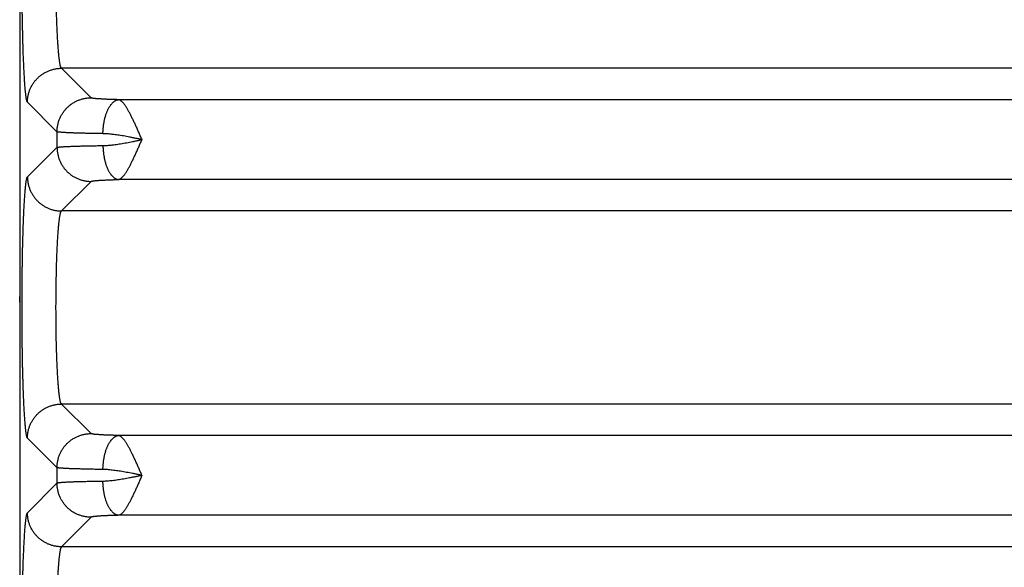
# Model space of a CAD drawing. Header units: inches. Extents: x 0 to 34, y 0 to 22.
# Tile 18 of 152: x 3.953 to 5.111, y 8.863 to 9.507. Entities that reach past the tile are written whole.
import ezdxf

# ---------------------------------------------------------------- set-up
doc = ezdxf.new("R2010")
doc.units = ezdxf.units.IN
doc.header["$LTSCALE"] = 1.87
doc.header["$MEASUREMENT"] = 0
doc.layers.get('0').update_dxf_attribs({"linetype": 'CONTINUOUS'})

msp = doc.modelspace()

# ---------------------------------------------------------------- linework, layer by layer
at = {"color": 7, "linetype": 'CONTINUOUS'}
for p, q in [((3.9529, 10.224), (3.9529, 6.9413)), ((4.0367, 9.4156), (4.002, 9.4503)), ((7.3728, 9.4503), (4.002, 9.4503)), ((3.9967, 9.3756), (3.962, 9.4104)), ((7.3057, 9.4134), (4.0691, 9.4134)), ((3.9967, 9.3756), (3.9967, 9.3572)), ((3.962, 9.3225), (3.9967, 9.3572)), ((4.002, 9.2825), (4.0367, 9.3173)), ((7.3057, 9.3195), (4.0691, 9.3195)), ((7.3728, 9.2825), (4.002, 9.2825)), ((3.9529, 9.1754), (3.9528, 9.1819)), ((4.0367, 9.0206), (4.002, 9.0553)), ((7.3728, 9.0553), (4.002, 9.0553)), ((3.9967, 8.9806), (3.962, 9.0154)), ((7.3057, 9.0184), (4.0691, 9.0184)), ((3.9967, 8.9806), (3.9967, 8.9622)), ((3.9967, 8.9622), (3.962, 8.9275)), ((4.0367, 8.9223), (4.002, 8.8875)), ((7.3057, 8.9245), (4.0691, 8.9245)), ((7.3728, 8.8875), (4.002, 8.8875))]:
    msp.add_line(p, q, dxfattribs=at)
msp.add_lwpolyline([(3.9529, 9.1828), (3.9529, 9.1827), (3.9528, 9.1823), (3.9528, 9.1819)], dxfattribs=at)
for points, knots in [([(3.962, 9.4104), (3.9619, 9.4105), (3.9617, 9.4107), (3.9615, 9.4112), (3.9613, 9.4119), (3.9611, 9.4128), (3.9608, 9.4138), (3.9606, 9.415), (3.9604, 9.4164), (3.9602, 9.418), (3.96, 9.4197), (3.9598, 9.4216), (3.9595, 9.4237), (3.9593, 9.4259), (3.9591, 9.4283), (3.9589, 9.4309), (3.9587, 9.4336), (3.9585, 9.4364), (3.9584, 9.4394), (3.9582, 9.4426), (3.958, 9.4459), (3.9578, 9.4493), (3.9577, 9.4529), (3.9575, 9.4566), (3.9573, 9.4604), (3.9572, 9.4644), (3.957, 9.4685), (3.9569, 9.4726), (3.9568, 9.4769), (3.9566, 9.4813), (3.9565, 9.4858), (3.9564, 9.4904), (3.9563, 9.495), (3.9562, 9.4998), (3.9561, 9.5046), (3.956, 9.5095), (3.9559, 9.5144), (3.9559, 9.5194), (3.9558, 9.5245), (3.9558, 9.5296), (3.9557, 9.5347), (3.9557, 9.5399), (3.9556, 9.5451), (3.9556, 9.5504), (3.9556, 9.5556), (3.9556, 9.5609), (3.9556, 9.5661), (3.9556, 9.5714), (3.9556, 9.5766), (3.9556, 9.5819), (3.9557, 9.5871), (3.9557, 9.5923), (3.9557, 9.5974), (3.9558, 9.6008), (3.9558, 9.6025)], [0, 0, 0, 0, 0.002036, 0.004881, 0.008593, 0.013195, 0.018696, 0.025096, 0.032387, 0.040566, 0.049625, 0.059557, 0.070352, 0.081999, 0.094482, 0.107785, 0.121894, 0.136794, 0.152473, 0.168912, 0.186089, 0.203979, 0.222562, 0.241816, 0.261725, 0.282265, 0.303411, 0.325137, 0.347415, 0.370222, 0.393531, 0.417315, 0.441545, 0.466194, 0.491232, 0.516631, 0.542359, 0.568387, 0.594684, 0.62122, 0.647966, 0.674894, 0.701968, 0.729151, 0.756408, 0.783711, 0.811038, 0.838366, 0.86566, 0.892872, 0.919958, 0.946871, 0.973566, 1, 1, 1, 1]), ([(4.002, 9.4503), (4.0019, 9.4504), (4.0017, 9.4506), (4.0014, 9.451), (4.0012, 9.4516), (4.001, 9.4523), (4.0007, 9.4532), (4.0005, 9.4542), (4.0003, 9.4554), (4, 9.4567), (3.9998, 9.4582), (3.9996, 9.4598), (3.9993, 9.4615), (3.9991, 9.4634), (3.9989, 9.4654), (3.9987, 9.4675), (3.9985, 9.4698), (3.9983, 9.4722), (3.9981, 9.4747), (3.9979, 9.4774), (3.9977, 9.4801), (3.9975, 9.483), (3.9974, 9.486), (3.9972, 9.4891), (3.997, 9.4923), (3.9969, 9.4956), (3.9967, 9.4989), (3.9966, 9.5024), (3.9965, 9.506), (3.9964, 9.5096), (3.9962, 9.5133), (3.9961, 9.517), (3.996, 9.5209), (3.996, 9.5234), (3.996, 9.5247)], [0, 0, 0, 0, 0.004771, 0.011176, 0.019393, 0.029495, 0.041516, 0.055466, 0.071341, 0.089128, 0.108811, 0.130367, 0.153772, 0.178998, 0.206018, 0.234802, 0.265319, 0.297531, 0.331388, 0.366832, 0.403804, 0.44225, 0.482131, 0.523409, 0.566043, 0.60998, 0.655144, 0.701454, 0.748854, 0.797293, 0.846705, 0.897012, 0.948136, 1, 1, 1, 1]), ([(3.962, 9.4104), (3.962, 9.411), (3.962, 9.4123), (3.9622, 9.4142), (3.9624, 9.4161), (3.9627, 9.4179), (3.9631, 9.4198), (3.9636, 9.4216), (3.9642, 9.4234), (3.9649, 9.4252), (3.9656, 9.427), (3.9665, 9.4287), (3.9674, 9.4303), (3.9684, 9.432), (3.9694, 9.4335), (3.9706, 9.4351), (3.9718, 9.4365), (3.9731, 9.4379), (3.9744, 9.4393), (3.9758, 9.4406), (3.9773, 9.4418), (3.9788, 9.4429), (3.9804, 9.444), (3.982, 9.445), (3.9837, 9.4459), (3.9854, 9.4467), (3.9871, 9.4475), (3.9889, 9.4481), (3.9907, 9.4487), (3.9926, 9.4492), (3.9944, 9.4496), (3.9963, 9.4499), (3.9982, 9.4502), (4.0001, 9.4503), (4.0013, 9.4503), (4.002, 9.4503)], [0, 0, 0, 0, 0.030286, 0.060575, 0.090866, 0.121161, 0.151457, 0.181756, 0.212058, 0.242361, 0.272667, 0.302974, 0.333283, 0.363594, 0.393905, 0.424217, 0.45453, 0.484844, 0.515157, 0.54547, 0.575783, 0.606096, 0.636407, 0.666717, 0.697026, 0.727333, 0.757639, 0.787942, 0.818244, 0.848543, 0.87884, 0.909134, 0.939425, 0.969714, 1, 1, 1, 1]), ([(3.9967, 9.3756), (3.9967, 9.3763), (3.9968, 9.3775), (3.9969, 9.3794), (3.9971, 9.3813), (3.9975, 9.3832), (3.9979, 9.3851), (3.9984, 9.3869), (3.9989, 9.3887), (3.9996, 9.3905), (4.0004, 9.3922), (4.0012, 9.3939), (4.0021, 9.3956), (4.0031, 9.3972), (4.0042, 9.3988), (4.0053, 9.4003), (4.0065, 9.4018), (4.0078, 9.4032), (4.0091, 9.4045), (4.0105, 9.4058), (4.012, 9.407), (4.0135, 9.4082), (4.0151, 9.4092), (4.0167, 9.4102), (4.0184, 9.4112), (4.0201, 9.412), (4.0219, 9.4127), (4.0236, 9.4134), (4.0255, 9.414), (4.0273, 9.4145), (4.0291, 9.4149), (4.031, 9.4152), (4.0329, 9.4154), (4.0348, 9.4156), (4.0361, 9.4156), (4.0367, 9.4156)], [0, 0, 0, 0, 0.030286, 0.060575, 0.090867, 0.121161, 0.151457, 0.181757, 0.212058, 0.242362, 0.272667, 0.302975, 0.333284, 0.363594, 0.393905, 0.424218, 0.454531, 0.484844, 0.515158, 0.545471, 0.575784, 0.606096, 0.636408, 0.666718, 0.697027, 0.727334, 0.75764, 0.787943, 0.818245, 0.848544, 0.87884, 0.909134, 0.939426, 0.969714, 1, 1, 1, 1]), ([(4.0691, 9.4134), (4.0684, 9.4134), (4.0669, 9.4134), (4.0647, 9.4135), (4.0626, 9.4136), (4.0606, 9.4136), (4.0586, 9.4137), (4.0567, 9.4138), (4.0549, 9.4138), (4.0531, 9.4139), (4.0514, 9.414), (4.0498, 9.4141), (4.0483, 9.4142), (4.0468, 9.4143), (4.0455, 9.4144), (4.0442, 9.4144), (4.043, 9.4145), (4.0419, 9.4146), (4.041, 9.4147), (4.0401, 9.4148), (4.0393, 9.4149), (4.0386, 9.4151), (4.038, 9.4152), (4.0375, 9.4153), (4.0372, 9.4154), (4.0369, 9.4155), (4.0367, 9.4156), (4.0367, 9.4156)], [0, 0, 0, 0, 0.067905, 0.134284, 0.198958, 0.261807, 0.322711, 0.381564, 0.438259, 0.492686, 0.544751, 0.594372, 0.641473, 0.685976, 0.7278, 0.766867, 0.803099, 0.836423, 0.86679, 0.894159, 0.918493, 0.93976, 0.957931, 0.972993, 0.984967, 0.993909, 1, 1, 1, 1]), ([(4.0507, 9.3734), (4.0507, 9.3741), (4.0508, 9.3753), (4.0509, 9.3773), (4.051, 9.3792), (4.0512, 9.381), (4.0514, 9.3829), (4.0517, 9.3848), (4.052, 9.3866), (4.0523, 9.3884), (4.0527, 9.3901), (4.0531, 9.3918), (4.0536, 9.3935), (4.054, 9.3952), (4.0546, 9.3967), (4.0551, 9.3983), (4.0557, 9.3997), (4.0563, 9.4011), (4.057, 9.4025), (4.0577, 9.4038), (4.0584, 9.405), (4.0591, 9.4061), (4.0598, 9.4072), (4.0606, 9.4082), (4.0614, 9.4091), (4.0622, 9.4099), (4.063, 9.4107), (4.0639, 9.4113), (4.0647, 9.4119), (4.0656, 9.4124), (4.0664, 9.4128), (4.0673, 9.4131), (4.0682, 9.4133), (4.0688, 9.4134), (4.0691, 9.4134)], [0, 0, 0, 0, 0.040795, 0.081531, 0.122137, 0.162538, 0.202662, 0.242438, 0.281797, 0.320669, 0.35899, 0.396694, 0.43372, 0.47001, 0.505509, 0.540165, 0.573931, 0.606764, 0.638627, 0.669489, 0.699324, 0.728115, 0.755851, 0.782532, 0.808168, 0.832778, 0.856397, 0.879073, 0.900867, 0.921861, 0.942149, 0.961846, 0.981082, 1, 1, 1, 1]), ([(4.0967, 9.3665), (4.0963, 9.3672), (4.0957, 9.3686), (4.0947, 9.3708), (4.0938, 9.373), (4.0928, 9.3752), (4.0919, 9.3773), (4.0909, 9.3795), (4.09, 9.3816), (4.089, 9.3836), (4.0881, 9.3856), (4.0872, 9.3876), (4.0863, 9.3896), (4.0853, 9.3914), (4.0844, 9.3933), (4.0836, 9.395), (4.0827, 9.3967), (4.0818, 9.3984), (4.0809, 9.3999), (4.0801, 9.4014), (4.0793, 9.4028), (4.0784, 9.4042), (4.0776, 9.4054), (4.0768, 9.4066), (4.0761, 9.4077), (4.0753, 9.4087), (4.0745, 9.4096), (4.0738, 9.4104), (4.0731, 9.4111), (4.0724, 9.4117), (4.0717, 9.4122), (4.071, 9.4127), (4.0704, 9.413), (4.0697, 9.4133), (4.0693, 9.4134), (4.0691, 9.4134)], [0, 0, 0, 0, 0.042994, 0.086292, 0.129396, 0.172236, 0.214737, 0.256824, 0.298414, 0.339419, 0.379744, 0.419295, 0.457991, 0.49576, 0.532538, 0.568269, 0.602899, 0.636371, 0.668637, 0.699635, 0.729299, 0.757576, 0.784477, 0.810016, 0.834138, 0.856788, 0.877973, 0.897654, 0.915861, 0.932701, 0.948302, 0.962776, 0.976267, 0.988704, 1, 1, 1, 1]), ([(4.0507, 9.3734), (4.0496, 9.3734), (4.0474, 9.3735), (4.0442, 9.3735), (4.0411, 9.3736), (4.038, 9.3736), (4.035, 9.3737), (4.0321, 9.3738), (4.0293, 9.3738), (4.0265, 9.3739), (4.0239, 9.374), (4.0214, 9.374), (4.019, 9.3741), (4.0167, 9.3742), (4.0145, 9.3743), (4.0124, 9.3743), (4.0105, 9.3744), (4.0086, 9.3745), (4.0069, 9.3746), (4.0053, 9.3747), (4.0039, 9.3748), (4.0025, 9.3749), (4.0013, 9.375), (4.0003, 9.3751), (3.9994, 9.3751), (3.9986, 9.3752), (3.9979, 9.3753), (3.9974, 9.3754), (3.997, 9.3755), (3.9968, 9.3756), (3.9967, 9.3756)], [0, 0, 0, 0, 0.06104, 0.120787, 0.179161, 0.236086, 0.291487, 0.345289, 0.397415, 0.447781, 0.496307, 0.542929, 0.587592, 0.630243, 0.670823, 0.709268, 0.745524, 0.779541, 0.811272, 0.840678, 0.867718, 0.892358, 0.914563, 0.9343, 0.951541, 0.966269, 0.978473, 0.988148, 0.995305, 1, 1, 1, 1]), ([(4.0967, 9.3664), (4.0954, 9.3667), (4.093, 9.3672), (4.0893, 9.3679), (4.0857, 9.3687), (4.082, 9.3694), (4.0785, 9.37), (4.075, 9.3707), (4.0715, 9.3713), (4.0682, 9.3718), (4.065, 9.3722), (4.0618, 9.3726), (4.0589, 9.373), (4.056, 9.3732), (4.0533, 9.3734), (4.0516, 9.3734), (4.0507, 9.3734)], [0, 0, 0, 0, 0.080953, 0.161651, 0.241677, 0.32085, 0.398886, 0.475487, 0.550348, 0.623172, 0.693615, 0.761308, 0.825986, 0.887455, 0.945522, 1, 1, 1, 1]), ([(3.9967, 9.3572), (3.9968, 9.3573), (3.997, 9.3573), (3.9974, 9.3574), (3.9979, 9.3575), (3.9986, 9.3576), (3.9994, 9.3577), (4.0003, 9.3578), (4.0013, 9.3579), (4.0025, 9.358), (4.0039, 9.3581), (4.0053, 9.3582), (4.0069, 9.3583), (4.0086, 9.3583), (4.0105, 9.3584), (4.0124, 9.3585), (4.0145, 9.3586), (4.0167, 9.3587), (4.019, 9.3588), (4.0214, 9.3588), (4.0239, 9.3589), (4.0265, 9.359), (4.0293, 9.359), (4.0321, 9.3591), (4.035, 9.3592), (4.038, 9.3592), (4.0411, 9.3593), (4.0442, 9.3593), (4.0474, 9.3594), (4.0496, 9.3594), (4.0507, 9.3594)], [0, 0, 0, 0, 0.004695, 0.011852, 0.021527, 0.033731, 0.048459, 0.0657, 0.085437, 0.107642, 0.132282, 0.159322, 0.188727, 0.220459, 0.254475, 0.290731, 0.329177, 0.369756, 0.412407, 0.457071, 0.503692, 0.552218, 0.602584, 0.654711, 0.708513, 0.763914, 0.820839, 0.879213, 0.93896, 1, 1, 1, 1]), ([(3.9967, 9.3572), (3.9967, 9.3566), (3.9968, 9.3553), (3.9969, 9.3534), (3.9971, 9.3515), (3.9975, 9.3497), (3.9979, 9.3478), (3.9984, 9.346), (3.9989, 9.3442), (3.9996, 9.3424), (4.0004, 9.3406), (4.0012, 9.3389), (4.0021, 9.3372), (4.0031, 9.3356), (4.0042, 9.3341), (4.0053, 9.3325), (4.0065, 9.3311), (4.0078, 9.3297), (4.0091, 9.3283), (4.0105, 9.327), (4.012, 9.3258), (4.0135, 9.3247), (4.0151, 9.3236), (4.0167, 9.3226), (4.0184, 9.3217), (4.0201, 9.3209), (4.0219, 9.3201), (4.0236, 9.3195), (4.0255, 9.3189), (4.0273, 9.3184), (4.0291, 9.318), (4.031, 9.3177), (4.0329, 9.3174), (4.0348, 9.3173), (4.0361, 9.3173), (4.0367, 9.3173)], [0, 0, 0, 0, 0.030286, 0.060575, 0.090867, 0.121161, 0.151457, 0.181757, 0.212058, 0.242362, 0.272667, 0.302975, 0.333284, 0.363594, 0.393905, 0.424218, 0.454531, 0.484844, 0.515158, 0.545471, 0.575784, 0.606096, 0.636408, 0.666718, 0.697027, 0.727334, 0.75764, 0.787943, 0.818245, 0.848544, 0.87884, 0.909134, 0.939426, 0.969714, 1, 1, 1, 1]), ([(4.0507, 9.3594), (4.0516, 9.3594), (4.0533, 9.3595), (4.056, 9.3597), (4.0589, 9.3599), (4.0618, 9.3602), (4.065, 9.3606), (4.0682, 9.3611), (4.0715, 9.3616), (4.075, 9.3622), (4.0785, 9.3628), (4.082, 9.3635), (4.0856, 9.3642), (4.0893, 9.3649), (4.093, 9.3657), (4.0954, 9.3662), (4.0967, 9.3664)], [0, 0, 0, 0, 0.054539, 0.112638, 0.174109, 0.238771, 0.30644, 0.376852, 0.449637, 0.524445, 0.601006, 0.679045, 0.758239, 0.838258, 0.918886, 1, 1, 1, 1]), ([(4.0507, 9.3594), (4.0507, 9.3588), (4.0508, 9.3575), (4.0509, 9.3556), (4.051, 9.3537), (4.0512, 9.3518), (4.0514, 9.3499), (4.0517, 9.3481), (4.052, 9.3463), (4.0523, 9.3445), (4.0527, 9.3427), (4.0531, 9.341), (4.0536, 9.3393), (4.054, 9.3377), (4.0546, 9.3361), (4.0551, 9.3346), (4.0557, 9.3331), (4.0563, 9.3317), (4.057, 9.3304), (4.0577, 9.3291), (4.0584, 9.3279), (4.0591, 9.3267), (4.0598, 9.3257), (4.0606, 9.3247), (4.0614, 9.3238), (4.0622, 9.3229), (4.063, 9.3222), (4.0639, 9.3215), (4.0647, 9.321), (4.0656, 9.3205), (4.0664, 9.3201), (4.0673, 9.3198), (4.0682, 9.3196), (4.0688, 9.3195), (4.0691, 9.3195)], [0, 0, 0, 0, 0.040795, 0.081531, 0.122137, 0.162538, 0.202662, 0.242438, 0.281797, 0.320669, 0.35899, 0.396694, 0.43372, 0.47001, 0.505509, 0.540165, 0.57393, 0.606764, 0.638627, 0.669489, 0.699324, 0.728115, 0.755851, 0.782532, 0.808168, 0.832778, 0.856398, 0.879073, 0.900868, 0.921861, 0.942149, 0.961846, 0.981082, 1, 1, 1, 1]), ([(4.0691, 9.3195), (4.0693, 9.3195), (4.0697, 9.3196), (4.0703, 9.3198), (4.071, 9.3202), (4.0717, 9.3206), (4.0724, 9.3211), (4.0731, 9.3218), (4.0738, 9.3225), (4.0745, 9.3233), (4.0753, 9.3242), (4.076, 9.3252), (4.0768, 9.3262), (4.0776, 9.3274), (4.0784, 9.3287), (4.0793, 9.33), (4.0801, 9.3314), (4.0809, 9.3329), (4.0818, 9.3345), (4.0827, 9.3361), (4.0835, 9.3378), (4.0844, 9.3396), (4.0853, 9.3414), (4.0862, 9.3433), (4.0872, 9.3452), (4.0881, 9.3472), (4.089, 9.3492), (4.09, 9.3513), (4.0909, 9.3534), (4.0919, 9.3555), (4.0928, 9.3577), (4.0938, 9.3599), (4.0947, 9.3621), (4.0957, 9.3642), (4.0963, 9.3657), (4.0967, 9.3665)], [0, 0, 0, 0, 0.011102, 0.02321, 0.036548, 0.0511, 0.066768, 0.083648, 0.101851, 0.121462, 0.142569, 0.165197, 0.189304, 0.214837, 0.241742, 0.270018, 0.299664, 0.33064, 0.362891, 0.396366, 0.431002, 0.466735, 0.503509, 0.54127, 0.579961, 0.619516, 0.659851, 0.700853, 0.74242, 0.784492, 0.827016, 0.869901, 0.913041, 0.956329, 1, 1, 1, 1]), ([(3.962, 9.0154), (3.9619, 9.0155), (3.9617, 9.0157), (3.9615, 9.0162), (3.9613, 9.0169), (3.9611, 9.0177), (3.9609, 9.0188), (3.9606, 9.02), (3.9604, 9.0213), (3.9602, 9.0228), (3.96, 9.0245), (3.9598, 9.0264), (3.9596, 9.0284), (3.9594, 9.0306), (3.9592, 9.033), (3.959, 9.0355), (3.9588, 9.0382), (3.9586, 9.041), (3.9584, 9.0439), (3.9582, 9.047), (3.958, 9.0503), (3.9579, 9.0537), (3.9577, 9.0572), (3.9575, 9.0608), (3.9574, 9.0646), (3.9572, 9.0685), (3.9571, 9.0725), (3.9569, 9.0766), (3.9568, 9.0808), (3.9567, 9.0851), (3.9565, 9.0896), (3.9564, 9.0941), (3.9563, 9.0987), (3.9562, 9.1033), (3.9561, 9.1081), (3.956, 9.1129), (3.956, 9.1178), (3.9559, 9.1227), (3.9558, 9.1277), (3.9558, 9.1328), (3.9557, 9.1379), (3.9557, 9.143), (3.9556, 9.1481), (3.9556, 9.1533), (3.9556, 9.1585), (3.9556, 9.1637), (3.9556, 9.1689), (3.9556, 9.1741), (3.9556, 9.1793), (3.9556, 9.1845), (3.9556, 9.1897), (3.9557, 9.1949), (3.9557, 9.2), (3.9558, 9.2051), (3.9558, 9.2101), (3.9559, 9.2151), (3.956, 9.22), (3.956, 9.2249), (3.9561, 9.2298), (3.9562, 9.2345), (3.9563, 9.2392), (3.9564, 9.2438), (3.9565, 9.2483), (3.9567, 9.2527), (3.9568, 9.257), (3.9569, 9.2612), (3.9571, 9.2654), (3.9572, 9.2694), (3.9574, 9.2733), (3.9575, 9.277), (3.9577, 9.2807), (3.9579, 9.2842), (3.958, 9.2876), (3.9582, 9.2908), (3.9584, 9.2939), (3.9586, 9.2969), (3.9588, 9.2997), (3.959, 9.3024), (3.9592, 9.3049), (3.9594, 9.3072), (3.9596, 9.3094), (3.9598, 9.3114), (3.96, 9.3133), (3.9602, 9.315), (3.9604, 9.3165), (3.9606, 9.3179), (3.9609, 9.3191), (3.9611, 9.3201), (3.9613, 9.321), (3.9615, 9.3216), (3.9617, 9.3221), (3.9619, 9.3224), (3.962, 9.3225)], [0, 0, 0, 0, 0.001256, 0.003007, 0.00529, 0.00812, 0.011501, 0.015434, 0.019915, 0.02494, 0.030507, 0.036614, 0.043251, 0.050409, 0.058081, 0.066261, 0.074938, 0.084103, 0.093743, 0.103849, 0.114412, 0.125416, 0.136849, 0.148697, 0.160948, 0.17359, 0.186608, 0.199984, 0.213703, 0.227747, 0.242104, 0.256758, 0.271694, 0.286892, 0.302333, 0.317997, 0.333869, 0.349932, 0.366169, 0.38256, 0.399086, 0.415726, 0.432461, 0.449274, 0.466146, 0.483058, 0.499988, 0.516918, 0.533828, 0.550699, 0.567513, 0.584251, 0.600892, 0.617417, 0.633807, 0.650042, 0.666106, 0.68198, 0.697646, 0.713087, 0.728283, 0.743218, 0.757873, 0.77223, 0.786275, 0.799993, 0.81337, 0.826387, 0.83903, 0.851281, 0.863129, 0.874563, 0.885569, 0.896132, 0.906239, 0.915879, 0.925044, 0.933723, 0.941903, 0.949573, 0.956725, 0.963357, 0.96946, 0.975028, 0.980056, 0.98454, 0.988475, 0.99186, 0.994693, 0.996982, 0.998739, 1, 1, 1, 1]), ([(3.962, 9.3225), (3.962, 9.3218), (3.962, 9.3206), (3.9622, 9.3187), (3.9624, 9.3168), (3.9627, 9.3149), (3.9631, 9.3131), (3.9636, 9.3112), (3.9642, 9.3094), (3.9649, 9.3076), (3.9656, 9.3059), (3.9665, 9.3042), (3.9674, 9.3025), (3.9684, 9.3009), (3.9694, 9.2993), (3.9706, 9.2978), (3.9718, 9.2963), (3.9731, 9.2949), (3.9744, 9.2936), (3.9758, 9.2923), (3.9773, 9.2911), (3.9788, 9.2899), (3.9804, 9.2889), (3.982, 9.2879), (3.9837, 9.287), (3.9854, 9.2861), (3.9871, 9.2854), (3.9889, 9.2847), (3.9907, 9.2841), (3.9926, 9.2836), (3.9944, 9.2832), (3.9963, 9.2829), (3.9982, 9.2827), (4.0001, 9.2825), (4.0013, 9.2825), (4.002, 9.2825)], [0, 0, 0, 0, 0.030286, 0.060575, 0.090867, 0.121161, 0.151457, 0.181757, 0.212058, 0.242362, 0.272667, 0.302974, 0.333283, 0.363594, 0.393905, 0.424217, 0.45453, 0.484844, 0.515157, 0.54547, 0.575783, 0.606096, 0.636407, 0.666717, 0.697026, 0.727334, 0.757639, 0.787943, 0.818244, 0.848543, 0.87884, 0.909134, 0.939425, 0.969714, 1, 1, 1, 1]), ([(4.0367, 9.3173), (4.0367, 9.3173), (4.0369, 9.3174), (4.0372, 9.3175), (4.0375, 9.3176), (4.038, 9.3177), (4.0386, 9.3178), (4.0393, 9.3179), (4.0401, 9.318), (4.041, 9.3181), (4.0419, 9.3182), (4.043, 9.3183), (4.0442, 9.3184), (4.0455, 9.3185), (4.0468, 9.3186), (4.0483, 9.3187), (4.0498, 9.3188), (4.0514, 9.3189), (4.0531, 9.3189), (4.0549, 9.319), (4.0567, 9.3191), (4.0586, 9.3192), (4.0606, 9.3192), (4.0626, 9.3193), (4.0647, 9.3194), (4.0669, 9.3194), (4.0684, 9.3194), (4.0691, 9.3195)], [0, 0, 0, 0, 0.006091, 0.015031, 0.027004, 0.042064, 0.060233, 0.081497, 0.105828, 0.133193, 0.163556, 0.196877, 0.233104, 0.272166, 0.313984, 0.358481, 0.405577, 0.455193, 0.507253, 0.561671, 0.618355, 0.677198, 0.738095, 0.800941, 0.86562, 0.932014, 1, 1, 1, 1]), ([(4.002, 9.0553), (4.0019, 9.0554), (4.0017, 9.0556), (4.0014, 9.0561), (4.0012, 9.0566), (4.001, 9.0573), (4.0007, 9.0582), (4.0005, 9.0592), (4.0003, 9.0604), (4, 9.0617), (3.9998, 9.0632), (3.9996, 9.0648), (3.9993, 9.0665), (3.9991, 9.0684), (3.9989, 9.0705), (3.9987, 9.0726), (3.9985, 9.0749), (3.9983, 9.0773), (3.9981, 9.0799), (3.9979, 9.0825), (3.9977, 9.0853), (3.9975, 9.0882), (3.9974, 9.0912), (3.9972, 9.0943), (3.997, 9.0975), (3.9969, 9.1008), (3.9967, 9.1042), (3.9966, 9.1076), (3.9965, 9.1112), (3.9964, 9.1148), (3.9962, 9.1186), (3.9961, 9.1223), (3.996, 9.1262), (3.9959, 9.1301), (3.9959, 9.134), (3.9958, 9.138), (3.9957, 9.1421), (3.9957, 9.1461), (3.9956, 9.1503), (3.9956, 9.1544), (3.9956, 9.1585), (3.9956, 9.1627), (3.9955, 9.1669), (3.9955, 9.1711), (3.9956, 9.1752), (3.9956, 9.1794), (3.9956, 9.1835), (3.9956, 9.1877), (3.9957, 9.1918), (3.9957, 9.1959), (3.9958, 9.1999), (3.9959, 9.2039), (3.996, 9.2078), (3.996, 9.2117), (3.9961, 9.2156), (3.9962, 9.2194), (3.9964, 9.2231), (3.9965, 9.2267), (3.9966, 9.2303), (3.9967, 9.2337), (3.9969, 9.2371), (3.997, 9.2404), (3.9972, 9.2436), (3.9974, 9.2467), (3.9975, 9.2497), (3.9977, 9.2526), (3.9979, 9.2554), (3.9981, 9.258), (3.9983, 9.2606), (3.9985, 9.263), (3.9987, 9.2653), (3.9989, 9.2674), (3.9991, 9.2694), (3.9993, 9.2713), (3.9996, 9.2731), (3.9998, 9.2747), (4, 9.2761), (4.0003, 9.2774), (4.0005, 9.2786), (4.0007, 9.2796), (4.001, 9.2805), (4.0012, 9.2812), (4.0014, 9.2818), (4.0017, 9.2822), (4.0019, 9.2824), (4.002, 9.2825)], [0, 0, 0, 0, 0.001571, 0.00368, 0.006386, 0.009715, 0.013676, 0.018274, 0.023508, 0.029374, 0.035867, 0.04298, 0.050703, 0.059027, 0.067943, 0.077439, 0.087503, 0.098121, 0.109278, 0.120961, 0.133154, 0.145839, 0.159, 0.17262, 0.186679, 0.20116, 0.216041, 0.231302, 0.246924, 0.262886, 0.279167, 0.295743, 0.312592, 0.329691, 0.347018, 0.364551, 0.382266, 0.400138, 0.418142, 0.436256, 0.454455, 0.472715, 0.491012, 0.50932, 0.527615, 0.545873, 0.564069, 0.582179, 0.60018, 0.618045, 0.63575, 0.653272, 0.67059, 0.687679, 0.704516, 0.721079, 0.737343, 0.753289, 0.768895, 0.784141, 0.799007, 0.813471, 0.827514, 0.841118, 0.854264, 0.866935, 0.879114, 0.890784, 0.90193, 0.912537, 0.922591, 0.932079, 0.940987, 0.949304, 0.957021, 0.964131, 0.970624, 0.976491, 0.981726, 0.986324, 0.990285, 0.993614, 0.99632, 0.998429, 1, 1, 1, 1]), ([(3.9529, 9.1827), (3.9529, 9.1826), (3.9529, 9.1825), (3.9528, 9.1824), (3.9528, 9.1824)], [0, 0, 0, 0, 0.864732, 1, 1, 1, 1]), ([(3.962, 9.0154), (3.962, 9.016), (3.962, 9.0173), (3.9622, 9.0192), (3.9624, 9.0211), (3.9627, 9.0229), (3.9631, 9.0248), (3.9636, 9.0266), (3.9642, 9.0284), (3.9649, 9.0302), (3.9656, 9.032), (3.9665, 9.0337), (3.9674, 9.0353), (3.9684, 9.037), (3.9694, 9.0385), (3.9706, 9.0401), (3.9718, 9.0415), (3.9731, 9.0429), (3.9744, 9.0443), (3.9758, 9.0456), (3.9773, 9.0468), (3.9788, 9.0479), (3.9804, 9.049), (3.982, 9.05), (3.9837, 9.0509), (3.9854, 9.0517), (3.9871, 9.0525), (3.9889, 9.0531), (3.9907, 9.0537), (3.9926, 9.0542), (3.9944, 9.0546), (3.9963, 9.0549), (3.9982, 9.0552), (4.0001, 9.0553), (4.0013, 9.0553), (4.002, 9.0553)], [0, 0, 0, 0, 0.030286, 0.060575, 0.090866, 0.121161, 0.151457, 0.181756, 0.212058, 0.242361, 0.272667, 0.302974, 0.333283, 0.363594, 0.393905, 0.424217, 0.45453, 0.484844, 0.515157, 0.54547, 0.575783, 0.606096, 0.636407, 0.666717, 0.697026, 0.727333, 0.757639, 0.787942, 0.818244, 0.848543, 0.87884, 0.909134, 0.939425, 0.969714, 1, 1, 1, 1]), ([(3.9967, 8.9806), (3.9967, 8.9813), (3.9968, 8.9825), (3.9969, 8.9844), (3.9971, 8.9863), (3.9975, 8.9882), (3.9979, 8.9901), (3.9984, 8.9919), (3.9989, 8.9937), (3.9996, 8.9955), (4.0004, 8.9972), (4.0012, 8.9989), (4.0021, 9.0006), (4.0031, 9.0022), (4.0042, 9.0038), (4.0053, 9.0053), (4.0065, 9.0068), (4.0078, 9.0082), (4.0091, 9.0095), (4.0105, 9.0108), (4.012, 9.012), (4.0135, 9.0132), (4.0151, 9.0142), (4.0167, 9.0152), (4.0184, 9.0162), (4.0201, 9.017), (4.0219, 9.0177), (4.0236, 9.0184), (4.0255, 9.019), (4.0273, 9.0195), (4.0291, 9.0199), (4.031, 9.0202), (4.0329, 9.0204), (4.0348, 9.0206), (4.0361, 9.0206), (4.0367, 9.0206)], [0, 0, 0, 0, 0.030286, 0.060575, 0.090867, 0.121161, 0.151457, 0.181757, 0.212058, 0.242362, 0.272667, 0.302975, 0.333284, 0.363594, 0.393905, 0.424218, 0.454531, 0.484844, 0.515158, 0.545471, 0.575784, 0.606096, 0.636408, 0.666718, 0.697027, 0.727334, 0.75764, 0.787943, 0.818245, 0.848544, 0.87884, 0.909134, 0.939426, 0.969714, 1, 1, 1, 1]), ([(4.0691, 9.0184), (4.0684, 9.0184), (4.0669, 9.0184), (4.0647, 9.0185), (4.0626, 9.0186), (4.0606, 9.0186), (4.0586, 9.0187), (4.0567, 9.0188), (4.0549, 9.0188), (4.0531, 9.0189), (4.0514, 9.019), (4.0498, 9.0191), (4.0483, 9.0192), (4.0468, 9.0193), (4.0455, 9.0194), (4.0442, 9.0194), (4.043, 9.0195), (4.0419, 9.0196), (4.041, 9.0197), (4.0401, 9.0198), (4.0393, 9.0199), (4.0386, 9.0201), (4.038, 9.0202), (4.0375, 9.0203), (4.0372, 9.0204), (4.0369, 9.0205), (4.0367, 9.0206), (4.0367, 9.0206)], [0, 0, 0, 0, 0.067904, 0.134283, 0.198958, 0.261806, 0.32271, 0.381564, 0.438259, 0.492685, 0.54475, 0.594372, 0.641473, 0.685976, 0.7278, 0.766867, 0.803099, 0.836423, 0.86679, 0.894159, 0.918493, 0.93976, 0.957931, 0.972993, 0.984967, 0.993909, 1, 1, 1, 1]), ([(4.0507, 8.9784), (4.0507, 8.9791), (4.0508, 8.9803), (4.0509, 8.9823), (4.051, 8.9842), (4.0512, 8.986), (4.0514, 8.9879), (4.0517, 8.9898), (4.052, 8.9916), (4.0523, 8.9934), (4.0527, 8.9951), (4.0531, 8.9968), (4.0536, 8.9985), (4.054, 9.0002), (4.0546, 9.0017), (4.0551, 9.0033), (4.0557, 9.0047), (4.0563, 9.0061), (4.057, 9.0075), (4.0577, 9.0088), (4.0584, 9.01), (4.0591, 9.0111), (4.0598, 9.0122), (4.0606, 9.0132), (4.0614, 9.0141), (4.0622, 9.0149), (4.063, 9.0157), (4.0639, 9.0163), (4.0647, 9.0169), (4.0656, 9.0174), (4.0664, 9.0178), (4.0673, 9.0181), (4.0682, 9.0183), (4.0688, 9.0184), (4.0691, 9.0184)], [0, 0, 0, 0, 0.040795, 0.081531, 0.122137, 0.162538, 0.202662, 0.242438, 0.281797, 0.320669, 0.35899, 0.396694, 0.43372, 0.47001, 0.505509, 0.540165, 0.573931, 0.606764, 0.638627, 0.669489, 0.699324, 0.728115, 0.755851, 0.782532, 0.808168, 0.832778, 0.856397, 0.879073, 0.900867, 0.921861, 0.942149, 0.961846, 0.981082, 1, 1, 1, 1]), ([(4.0966, 8.9714), (4.0963, 8.9722), (4.0957, 8.9736), (4.0947, 8.9758), (4.0938, 8.978), (4.0928, 8.9802), (4.0919, 8.9823), (4.0909, 8.9845), (4.09, 8.9866), (4.089, 8.9886), (4.0881, 8.9907), (4.0872, 8.9926), (4.0862, 8.9946), (4.0853, 8.9965), (4.0844, 8.9983), (4.0835, 9), (4.0827, 9.0017), (4.0818, 9.0034), (4.0809, 9.0049), (4.0801, 9.0064), (4.0793, 9.0078), (4.0784, 9.0092), (4.0776, 9.0104), (4.0768, 9.0116), (4.0761, 9.0127), (4.0753, 9.0137), (4.0745, 9.0146), (4.0738, 9.0154), (4.0731, 9.0161), (4.0724, 9.0167), (4.0717, 9.0172), (4.071, 9.0177), (4.0704, 9.018), (4.0697, 9.0183), (4.0693, 9.0184), (4.0691, 9.0184)], [0, 0, 0, 0, 0.043461, 0.086836, 0.129989, 0.172843, 0.215325, 0.257365, 0.298904, 0.339876, 0.380179, 0.419706, 0.458374, 0.496116, 0.532867, 0.568574, 0.603178, 0.636626, 0.668868, 0.699843, 0.729486, 0.757742, 0.784623, 0.810143, 0.834248, 0.856882, 0.878052, 0.897719, 0.915914, 0.932742, 0.948332, 0.962797, 0.97628, 0.98871, 1, 1, 1, 1]), ([(4.0507, 8.9784), (4.0496, 8.9784), (4.0474, 8.9785), (4.0442, 8.9785), (4.0411, 8.9786), (4.038, 8.9786), (4.035, 8.9787), (4.0321, 8.9788), (4.0293, 8.9788), (4.0265, 8.9789), (4.0239, 8.979), (4.0214, 8.979), (4.019, 8.9791), (4.0167, 8.9792), (4.0145, 8.9793), (4.0124, 8.9793), (4.0105, 8.9794), (4.0086, 8.9795), (4.0069, 8.9796), (4.0053, 8.9797), (4.0039, 8.9798), (4.0025, 8.9799), (4.0013, 8.98), (4.0003, 8.9801), (3.9994, 8.9801), (3.9986, 8.9802), (3.9979, 8.9803), (3.9974, 8.9804), (3.997, 8.9805), (3.9968, 8.9806), (3.9967, 8.9806)], [0, 0, 0, 0, 0.06104, 0.120787, 0.179161, 0.236086, 0.291487, 0.345289, 0.397415, 0.447781, 0.496308, 0.542929, 0.587592, 0.630244, 0.670823, 0.709269, 0.745525, 0.779541, 0.811273, 0.840678, 0.867718, 0.892358, 0.914563, 0.9343, 0.951541, 0.966269, 0.978473, 0.988148, 0.995305, 1, 1, 1, 1]), ([(4.0967, 8.9714), (4.0955, 8.9717), (4.093, 8.9722), (4.0893, 8.9729), (4.0857, 8.9737), (4.0821, 8.9744), (4.0785, 8.975), (4.075, 8.9757), (4.0716, 8.9763), (4.0682, 8.9768), (4.065, 8.9772), (4.0618, 8.9776), (4.0589, 8.978), (4.056, 8.9782), (4.0533, 8.9784), (4.0516, 8.9784), (4.0507, 8.9784)], [0, 0, 0, 0, 0.081239, 0.161777, 0.241789, 0.321014, 0.399082, 0.475652, 0.550463, 0.623261, 0.693694, 0.761377, 0.826038, 0.887487, 0.945535, 1, 1, 1, 1]), ([(4.0507, 8.9644), (4.0496, 8.9644), (4.0474, 8.9644), (4.0442, 8.9643), (4.0411, 8.9643), (4.038, 8.9642), (4.035, 8.9642), (4.0321, 8.9641), (4.0293, 8.964), (4.0265, 8.964), (4.0239, 8.9639), (4.0214, 8.9638), (4.019, 8.9638), (4.0167, 8.9637), (4.0145, 8.9636), (4.0124, 8.9635), (4.0105, 8.9634), (4.0086, 8.9633), (4.0069, 8.9633), (4.0053, 8.9632), (4.0039, 8.9631), (4.0025, 8.963), (4.0013, 8.9629), (4.0003, 8.9628), (3.9994, 8.9627), (3.9986, 8.9626), (3.9979, 8.9625), (3.9974, 8.9624), (3.997, 8.9623), (3.9968, 8.9623), (3.9967, 8.9622)], [0, 0, 0, 0, 0.061019, 0.120747, 0.179108, 0.236025, 0.291425, 0.345235, 0.397373, 0.447748, 0.496275, 0.542891, 0.587544, 0.630187, 0.670761, 0.709206, 0.745467, 0.779491, 0.811229, 0.84064, 0.867685, 0.892332, 0.914544, 0.934289, 0.951537, 0.966269, 0.978475, 0.98815, 0.995306, 1, 1, 1, 1]), ([(4.0967, 8.9714), (4.0955, 8.9712), (4.093, 8.9707), (4.0893, 8.9699), (4.0857, 8.9692), (4.082, 8.9685), (4.0785, 8.9678), (4.075, 8.9672), (4.0715, 8.9666), (4.0682, 8.9661), (4.065, 8.9656), (4.0618, 8.9652), (4.0589, 8.9649), (4.056, 8.9647), (4.0533, 8.9645), (4.0516, 8.9644), (4.0507, 8.9644)], [0, 0, 0, 0, 0.081213, 0.161787, 0.241939, 0.321283, 0.399373, 0.475936, 0.550746, 0.623477, 0.693775, 0.76134, 0.825913, 0.887317, 0.9454, 1, 1, 1, 1]), ([(4.0691, 8.9245), (4.0688, 8.9245), (4.0682, 8.9246), (4.0673, 8.9248), (4.0664, 8.9251), (4.0656, 8.9255), (4.0647, 8.926), (4.0639, 8.9265), (4.063, 8.9272), (4.0622, 8.9279), (4.0614, 8.9288), (4.0606, 8.9297), (4.0598, 8.9307), (4.0591, 8.9317), (4.0584, 8.9329), (4.0577, 8.9341), (4.057, 8.9354), (4.0563, 8.9367), (4.0557, 8.9381), (4.0551, 8.9396), (4.0546, 8.9411), (4.054, 8.9427), (4.0536, 8.9443), (4.0531, 8.946), (4.0527, 8.9477), (4.0523, 8.9495), (4.052, 8.9513), (4.0517, 8.9531), (4.0514, 8.955), (4.0512, 8.9568), (4.051, 8.9587), (4.0509, 8.9606), (4.0508, 8.9625), (4.0507, 8.9638), (4.0507, 8.9644)], [0, 0, 0, 0, 0.018918, 0.038154, 0.057851, 0.078139, 0.099132, 0.120927, 0.143602, 0.167222, 0.191832, 0.217467, 0.244149, 0.271885, 0.300675, 0.330511, 0.361373, 0.393236, 0.42607, 0.459836, 0.494492, 0.529991, 0.566281, 0.603307, 0.641011, 0.679331, 0.718204, 0.757562, 0.797338, 0.837463, 0.877864, 0.918469, 0.959206, 1, 1, 1, 1]), ([(4.0966, 8.9714), (4.0963, 8.9707), (4.0957, 8.9692), (4.0947, 8.967), (4.0938, 8.9648), (4.0928, 8.9627), (4.0919, 8.9605), (4.0909, 8.9584), (4.09, 8.9563), (4.089, 8.9542), (4.0881, 8.9522), (4.0872, 8.9502), (4.0862, 8.9483), (4.0853, 8.9464), (4.0844, 8.9446), (4.0835, 8.9428), (4.0827, 8.9411), (4.0818, 8.9395), (4.0809, 8.9379), (4.0801, 8.9364), (4.0793, 8.935), (4.0784, 8.9337), (4.0776, 8.9324), (4.0768, 8.9313), (4.0761, 8.9302), (4.0753, 8.9292), (4.0745, 8.9283), (4.0738, 8.9275), (4.0731, 8.9268), (4.0724, 8.9261), (4.0717, 8.9256), (4.071, 8.9252), (4.0704, 8.9248), (4.0697, 8.9246), (4.0693, 8.9245), (4.0691, 8.9245)], [0, 0, 0, 0, 0.043582, 0.086868, 0.12998, 0.172831, 0.215335, 0.257406, 0.298965, 0.339932, 0.380225, 0.419754, 0.458428, 0.496167, 0.532918, 0.568639, 0.603272, 0.636736, 0.668956, 0.699895, 0.729535, 0.757848, 0.784781, 0.810283, 0.834327, 0.856936, 0.878089, 0.897758, 0.916003, 0.93291, 0.94857, 0.963102, 0.976498, 0.988719, 1, 1, 1, 1]), ([(4.0367, 8.9223), (4.0361, 8.9223), (4.0348, 8.9223), (4.0329, 8.9224), (4.031, 8.9227), (4.0291, 8.923), (4.0273, 8.9234), (4.0255, 8.9239), (4.0236, 8.9245), (4.0219, 8.9251), (4.0201, 8.9259), (4.0184, 8.9267), (4.0167, 8.9276), (4.0151, 8.9286), (4.0135, 8.9297), (4.012, 8.9308), (4.0105, 8.932), (4.0091, 8.9333), (4.0078, 8.9347), (4.0065, 8.9361), (4.0053, 8.9375), (4.0042, 8.9391), (4.0031, 8.9406), (4.0021, 8.9422), (4.0012, 8.9439), (4.0004, 8.9456), (3.9996, 8.9474), (3.9989, 8.9492), (3.9984, 8.951), (3.9979, 8.9528), (3.9975, 8.9547), (3.9971, 8.9565), (3.9969, 8.9584), (3.9968, 8.9603), (3.9967, 8.9616), (3.9967, 8.9622)], [0, 0, 0, 0, 0.030286, 0.060574, 0.090865, 0.121159, 0.151455, 0.181754, 0.212056, 0.242359, 0.272665, 0.302972, 0.333281, 0.363591, 0.393903, 0.424215, 0.454528, 0.484842, 0.515155, 0.545469, 0.575782, 0.606094, 0.636406, 0.666716, 0.697025, 0.727332, 0.757638, 0.787942, 0.818243, 0.848542, 0.878839, 0.909133, 0.939425, 0.969714, 1, 1, 1, 1]), ([(3.9558, 8.7353), (3.9558, 8.737), (3.9557, 8.7404), (3.9557, 8.7456), (3.9557, 8.7508), (3.9556, 8.756), (3.9556, 8.7612), (3.9556, 8.7665), (3.9556, 8.7717), (3.9556, 8.777), (3.9556, 8.7822), (3.9556, 8.7875), (3.9556, 8.7927), (3.9557, 8.7979), (3.9557, 8.8031), (3.9558, 8.8083), (3.9558, 8.8134), (3.9559, 8.8184), (3.9559, 8.8234), (3.956, 8.8284), (3.9561, 8.8333), (3.9562, 8.8381), (3.9563, 8.8428), (3.9564, 8.8475), (3.9565, 8.8521), (3.9566, 8.8566), (3.9568, 8.8609), (3.9569, 8.8652), (3.957, 8.8694), (3.9572, 8.8735), (3.9573, 8.8774), (3.9575, 8.8813), (3.9577, 8.885), (3.9578, 8.8885), (3.958, 8.892), (3.9582, 8.8953), (3.9584, 8.8984), (3.9585, 8.9014), (3.9587, 8.9043), (3.9589, 8.907), (3.9591, 8.9096), (3.9593, 8.9119), (3.9595, 8.9142), (3.9598, 8.9162), (3.96, 8.9181), (3.9602, 8.9199), (3.9604, 8.9214), (3.9606, 8.9228), (3.9608, 8.924), (3.9611, 8.9251), (3.9613, 8.9259), (3.9615, 8.9266), (3.9617, 8.9271), (3.9619, 8.9274), (3.962, 8.9275)], [0, 0, 0, 0, 0.026419, 0.053105, 0.080013, 0.107099, 0.134313, 0.161608, 0.188936, 0.216261, 0.243563, 0.27082, 0.298005, 0.325082, 0.352012, 0.378759, 0.405295, 0.43159, 0.457618, 0.483348, 0.508748, 0.533789, 0.558441, 0.582673, 0.606456, 0.629762, 0.652566, 0.674846, 0.696575, 0.717727, 0.73827, 0.758178, 0.77743, 0.796011, 0.813901, 0.83108, 0.847521, 0.863202, 0.878103, 0.892211, 0.905512, 0.917992, 0.929636, 0.940431, 0.950364, 0.959424, 0.967604, 0.974898, 0.981299, 0.986802, 0.991405, 0.995118, 0.997964, 1, 1, 1, 1]), ([(4.002, 8.8875), (4.0013, 8.8875), (4.0001, 8.8875), (3.9982, 8.8877), (3.9963, 8.8879), (3.9944, 8.8882), (3.9926, 8.8886), (3.9907, 8.8891), (3.9889, 8.8897), (3.9871, 8.8904), (3.9854, 8.8911), (3.9837, 8.892), (3.982, 8.8929), (3.9804, 8.8939), (3.9788, 8.8949), (3.9773, 8.8961), (3.9758, 8.8973), (3.9744, 8.8986), (3.9731, 8.8999), (3.9718, 8.9013), (3.9706, 8.9028), (3.9694, 8.9043), (3.9684, 8.9059), (3.9674, 8.9075), (3.9665, 8.9092), (3.9656, 8.9109), (3.9649, 8.9126), (3.9642, 8.9144), (3.9636, 8.9162), (3.9631, 8.9181), (3.9627, 8.9199), (3.9624, 8.9218), (3.9622, 8.9237), (3.962, 8.9256), (3.962, 8.9268), (3.962, 8.9275)], [0, 0, 0, 0, 0.030286, 0.060575, 0.090866, 0.12116, 0.151457, 0.181756, 0.212057, 0.242361, 0.272666, 0.302974, 0.333283, 0.363593, 0.393904, 0.424217, 0.45453, 0.484843, 0.515156, 0.54547, 0.575783, 0.606095, 0.636406, 0.666717, 0.697026, 0.727333, 0.757638, 0.787942, 0.818243, 0.848543, 0.878839, 0.909133, 0.939425, 0.969714, 1, 1, 1, 1]), ([(4.0691, 8.9245), (4.0684, 8.9244), (4.0669, 8.9244), (4.0647, 8.9244), (4.0626, 8.9243), (4.0606, 8.9242), (4.0586, 8.9242), (4.0567, 8.9241), (4.0549, 8.924), (4.0531, 8.9239), (4.0514, 8.9239), (4.0498, 8.9238), (4.0483, 8.9237), (4.0468, 8.9236), (4.0455, 8.9235), (4.0442, 8.9234), (4.043, 8.9233), (4.0419, 8.9232), (4.041, 8.9231), (4.0401, 8.923), (4.0393, 8.9229), (4.0386, 8.9228), (4.038, 8.9227), (4.0375, 8.9226), (4.0372, 8.9225), (4.0369, 8.9224), (4.0367, 8.9223), (4.0367, 8.9223)], [0, 0, 0, 0, 0.067734, 0.133992, 0.198627, 0.261494, 0.322455, 0.381382, 0.438141, 0.492602, 0.544671, 0.594286, 0.641387, 0.685897, 0.727733, 0.766813, 0.803058, 0.836394, 0.86677, 0.894148, 0.918491, 0.939767, 0.957945, 0.973008, 0.984974, 0.993905, 1, 1, 1, 1]), ([(4.002, 8.8875), (4.0019, 8.8874), (4.0017, 8.8872), (4.0014, 8.8868), (4.0012, 8.8862), (4.001, 8.8855), (4.0007, 8.8846), (4.0005, 8.8836), (4.0003, 8.8825), (4, 8.8812), (3.9998, 8.8797), (3.9996, 8.8781), (3.9993, 8.8764), (3.9991, 8.8745), (3.9989, 8.8725), (3.9987, 8.8703), (3.9985, 8.8681), (3.9983, 8.8656), (3.9981, 8.8631), (3.9979, 8.8605), (3.9977, 8.8577), (3.9975, 8.8548), (3.9974, 8.8519), (3.9972, 8.8488), (3.997, 8.8456), (3.9969, 8.8423), (3.9967, 8.8389), (3.9966, 8.8354), (3.9965, 8.8319), (3.9964, 8.8283), (3.9962, 8.8246), (3.9961, 8.8208), (3.996, 8.817), (3.996, 8.8144), (3.996, 8.8131)], [0, 0, 0, 0, 0.00477, 0.011175, 0.019392, 0.029495, 0.041514, 0.055456, 0.07132, 0.089095, 0.108767, 0.130317, 0.153722, 0.178955, 0.205986, 0.234781, 0.265304, 0.297514, 0.331364, 0.366805, 0.403784, 0.44225, 0.482159, 0.523464, 0.566116, 0.61006, 0.655216, 0.701504, 0.748872, 0.797273, 0.84665, 0.89694, 0.948078, 1, 1, 1, 1])]:
    msp.add_open_spline(points, degree=3, knots=knots, dxfattribs=at)
for points in [[(3.9528, 9.1824), (3.9528, 9.1824), (3.9528, 9.1823), (3.9528, 9.1823)], [(3.9528, 9.1823), (3.9528, 9.1822), (3.9528, 9.182), (3.9528, 9.1819)]]:
    msp.add_open_spline(points, degree=3, dxfattribs=at)

doc.saveas('drawing.dxf')
